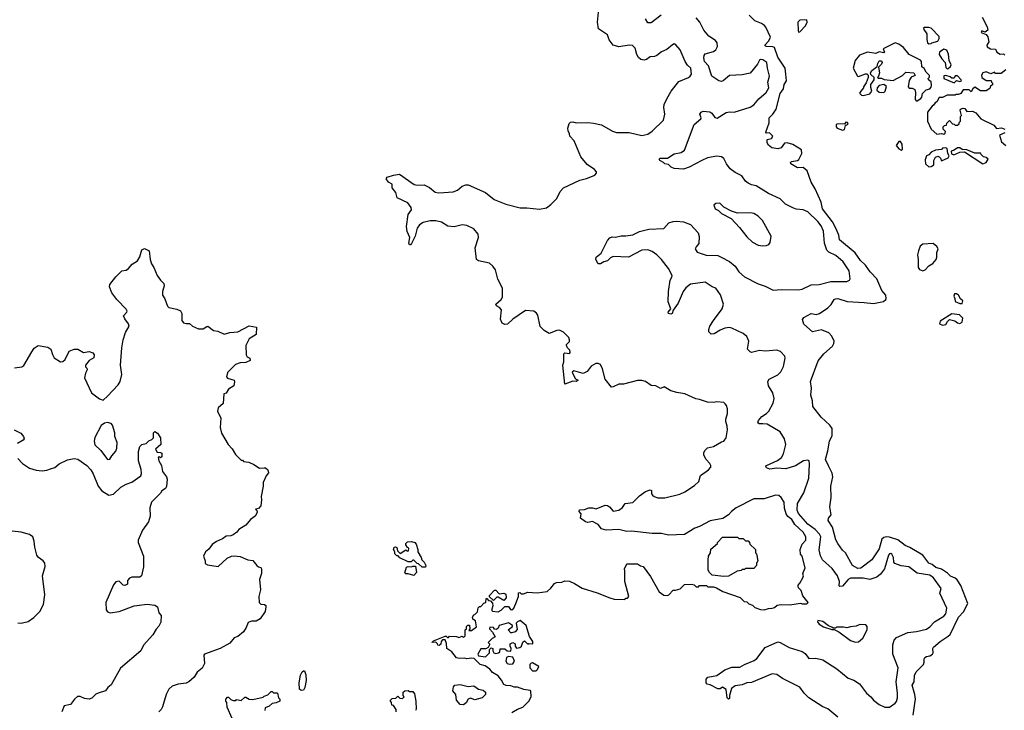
# Model space of a CAD drawing. Extents: x 2087054 to 2277909, y 548907 to 753496.
# Tile 116 of 256: x 2225211 to 2233761, y 605667 to 611667. Entities that reach past the tile are written whole.
import ezdxf

# ---------------------------------------------------------------- set-up
doc = ezdxf.new("R2010")
doc.units = 0

msp = doc.modelspace()

# ---------------------------------------------------------------- linework, layer by layer
at = {"layer": '0CON20XD'}
for points in [[(2231867.1, 607375), (2231852.3, 607422.3), (2231848.8, 607475), (2231823.3, 607515), (2231803.6, 607533.6), (2231775, 607536.2), (2231675, 607503.8), (2231585, 607503.3), (2231434.3, 607425.7), (2231393.3, 607395), (2231367.5, 607365), (2231315.9, 607334.1), (2231206.1, 607313.9), (2231115, 607263.3), (2231075, 607250), (2230985, 607193.3), (2230845, 607187.5), (2230785, 607203.3), (2230705, 607203.3), (2230525, 607222.5), (2230485, 607220), (2230413, 607237), (2230305, 607232.5), (2230265, 607242.5), (2230235, 607280), (2230185, 607307.5), (2230145, 607297.5), (2230124.1, 607304.1), (2230080, 607335), (2230087.5, 607375), (2230070, 607395), (2230071.7, 607408.3), (2230115, 607412.5), (2230155, 607426.7), (2230185, 607426.7), (2230217, 607417), (2230295, 607450), (2230315, 607446.7), (2230332.5, 607435), (2230366.1, 607396.1), (2230415, 607406), (2230445, 607430), (2230467.7, 607462.3), (2230535, 607472.5), (2230595, 607531.2), (2230645, 607566.7), (2230685, 607582.5), (2230697, 607577), (2230698.3, 607548.3), (2230707, 607537), (2230720, 607525), (2230751.7, 607511.7), (2230815, 607513.8), (2230944.1, 607545.9), (2230987.5, 607565), (2231070.7, 607619.3), (2231110, 607655), (2231123.6, 607706.4), (2231193, 607757), (2231211.7, 607778.3), (2231212.5, 607795), (2231205, 607810), (2231172.5, 607845), (2231153, 607883), (2231152.5, 607905), (2231160, 607925), (2231185, 607947.5), (2231235, 607960), (2231305, 608000), (2231325.7, 608004.3), (2231345, 608033.3), (2231356.9, 608105), (2231356, 608136), (2231342.5, 608175), (2231342.5, 608195), (2231356.7, 608245), (2231357.5, 608285), (2231350, 608315), (2231338.3, 608328.3), (2231325, 608340), (2231265, 608347.5), (2231235, 608340), (2231185, 608343.3), (2231115, 608367.5), (2231083.6, 608373.6), (2230986.4, 608416.4), (2230917, 608427), (2230865, 608442.5), (2230807, 608477), (2230775, 608462.5), (2230736.4, 608486.4), (2230695, 608488), (2230645, 608523.8), (2230615, 608533.3), (2230575, 608531.2), (2230455, 608500), (2230415, 608499.2), (2230365, 608476.2), (2230350, 608475), (2230296.7, 608545), (2230272.5, 608635), (2230255, 608670), (2230235, 608680), (2230215, 608680), (2230175, 608657.5), (2230139.3, 608610.7), (2230105, 608592.5), (2230023, 608617), (2230010, 608605), (2230022.3, 608572.3), (2230037, 608547), (2230060, 608535), (2230046.4, 608523.6), (2230015, 608526.7), (2229945, 608500), (2229927.5, 608665), (2229936.2, 608695), (2229937, 608763), (2229945, 608772.5), (2229985, 608767.5), (2229992.5, 608775), (2229987.5, 608795), (2229967.5, 608815), (2229960, 608835), (2229960, 608845), (2229985, 608870), (2229987, 608887), (2229980, 608905), (2229933, 608953), (2229899.3, 608969.3), (2229875, 608967.5), (2229808.3, 608941.7), (2229767, 608967), (2229731.7, 609001.7), (2229709.5, 609099.5), (2229698.3, 609118.3), (2229675, 609134), (2229605, 609140), (2229493.8, 609065), (2229447.9, 609022.1), (2229425, 609019.2), (2229401.7, 609031.7), (2229387.5, 609065), (2229396.2, 609145), (2229377.3, 609167.3), (2229352.3, 609182.3), (2229346.7, 609195), (2229393.3, 609235), (2229403.8, 609255), (2229403.8, 609335), (2229362.4, 609412.4), (2229342, 609495), (2229320, 609525), (2229290.3, 609550.3), (2229195, 609571.1), (2229178.1, 609585), (2229165.7, 609684.3), (2229195.7, 609775), (2229191.4, 609805), (2229155, 609851.4), (2229095, 609880), (2229055, 609884.4), (2228985, 609867.3), (2228927.8, 609872.2), (2228875, 609906.9), (2228825, 609920.6), (2228775, 609918.9), (2228715.5, 609904.5), (2228684.5, 609885.5), (2228661.9, 609855), (2228646.9, 609785), (2228615, 609723.3), (2228605, 609710), (2228595, 609710), (2228590, 609725), (2228599.4, 609775), (2228575, 609826.7), (2228570.2, 609869.8), (2228585.8, 609975), (2228614, 610015), (2228612, 610035), (2228581.2, 610075), (2228489.2, 610119.2), (2228477.5, 610165), (2228445.8, 610205), (2228445, 610237.5), (2228415, 610256.7), (2228393.8, 610285), (2228402, 610298), (2228456.1, 610316.1), (2228510, 610325), (2228635.6, 610235.6), (2228665, 610230), (2228725, 610231.2), (2228770.5, 610210.5), (2228817.9, 610167.9), (2228845, 610161.9), (2228895.6, 610164.4), (2228975, 610171.4), (2229012.7, 610187.3), (2229055, 610220), (2229085, 610232.5), (2229105, 610232.5), (2229256.1, 610166.1), (2229332.5, 610105), (2229433, 610063), (2229557, 610033), (2229615, 610033.3), (2229725, 610021.2), (2229785, 610033.8), (2229825, 610060), (2229876.4, 610113.6), (2229905, 610173.3), (2229935, 610206.7), (2230075, 610274), (2230134.1, 610285.9), (2230185, 610306.7), (2230205, 610317.5), (2230220, 610335), (2230220, 610345), (2230203.3, 610365), (2230140.3, 610410.3), (2230084.5, 610474.5), (2230026.2, 610615), (2229987.5, 610655), (2229986.7, 610675), (2229975, 610702.5), (2229972, 610725), (2229984.2, 610765), (2229995, 610775.7), (2230015, 610779.4), (2230045, 610771.1), (2230145, 610773.9), (2230195, 610768.9), (2230262.8, 610752.8), (2230359.4, 610699.4), (2230395, 610686.7), (2230505, 610687.8), (2230615, 610659.5), (2230665, 610673.5), (2230705, 610699.4), (2230800.6, 610795), (2230813.3, 610845), (2230804.3, 610905), (2230808.8, 610931.2), (2230829.7, 610980.3), (2230870, 611045), (2230935, 611130), (2231020, 611165), (2231033.8, 611175), (2231044, 611195), (2231039.2, 611245), (2231011.7, 611271.7), (2230990.8, 611305), (2230948, 611405), (2230908.8, 611448.8), (2230895, 611456), (2230880.3, 611449.7), (2230830.8, 611409.2), (2230785, 611386.9), (2230744.8, 611355.2), (2230725, 611347.6), (2230685, 611344.7), (2230655, 611321.5), (2230634.7, 611314.7), (2230605, 611321.2), (2230585, 611339.5), (2230570.9, 611365), (2230555, 611420), (2230531.7, 611441.7), (2230505, 611446.6), (2230415, 611432.2), (2230365.3, 611445.3), (2230330.9, 611490.9), (2230316.4, 611536.4), (2230237.2, 611587.2), (2230229.2, 611645), (2230238.9, 611731.1)], [(2230783, 611707), (2230695, 611640), (2230665, 611640), (2230646.7, 611675)], [(2232970.5, 605625), (2232983.2, 605726.8), (2232988.9, 605765), (2232984.5, 605804.5), (2232961.4, 605885), (2232977.5, 605915), (2232981.7, 605968.3), (2232995, 606001.2), (2233060, 606065), (2233066, 606085), (2233064.2, 606115), (2233071.2, 606125), (2233085, 606134), (2233115, 606139.5), (2233137.8, 606155), (2233143.6, 606165), (2233140, 606205), (2233145.8, 606215), (2233203.1, 606265), (2233275, 606309.7), (2233290, 606325), (2233362.9, 606475), (2233407.1, 606522.9), (2233444, 606595), (2233385, 606752), (2233350.8, 606800.8), (2233335, 606815.5), (2233295, 606832.1), (2233268.1, 606858.1), (2233215, 606893.9), (2233167.2, 606907.2), (2233135, 606932.7), (2233105, 606946.2), (2233053.6, 607015), (2232941, 607081), (2232899.2, 607099.2), (2232837.5, 607147.5), (2232765, 607171.4), (2232734.5, 607175.5), (2232715, 607169.5), (2232698.9, 607155), (2232675, 607069.2), (2232610.8, 606975), (2232515, 606900.5), (2232489.7, 606899.7), (2232443.3, 606925), (2232382.5, 607035), (2232355, 607057.5), (2232315, 607117.5), (2232299.4, 607149.4), (2232268.3, 607258.3), (2232232, 607315), (2232233.8, 607335), (2232257.1, 607365), (2232246.9, 607435), (2232259.4, 607515), (2232254.3, 607615), (2232273.5, 607695), (2232267.1, 607727.1), (2232235, 607790.8), (2232208.6, 607845), (2232228.8, 607921.2), (2232242.2, 608005), (2232265.8, 608055), (2232266.3, 608115), (2232247.2, 608145), (2232170, 608215), (2232100, 608305), (2232096.1, 608356.1), (2232080, 608405), (2232088, 608465), (2232078.9, 608525), (2232146.5, 608703.5), (2232194.7, 608765.3), (2232269.9, 608830.1), (2232281.2, 608855), (2232282.7, 608875), (2232265, 608918), (2232236.4, 608946.4), (2232175, 608972), (2232095, 608956.2), (2232020.3, 609020.3), (2232008, 609062), (2232019.7, 609080.3), (2232085, 609114.3), (2232127, 609107), (2232156.7, 609115), (2232230, 609165), (2232256.8, 609193.2), (2232283.8, 609235), (2232295, 609242), (2232315, 609244.2), (2232397.8, 609217.8), (2232545, 609211.1), (2232625, 609200.6), (2232711.7, 609218.3), (2232732.5, 609235), (2232736.2, 609245), (2232733.8, 609275), (2232698.9, 609315), (2232655, 609416.9), (2232597.5, 609475), (2232556.9, 609535), (2232511.5, 609575), (2232465, 609642.2), (2232329.2, 609755), (2232325.5, 609795), (2232298.9, 609855), (2232270.2, 609910.2), (2232183.9, 610025), (2232171.1, 610081.1), (2232117.9, 610197.9), (2232083.3, 610255), (2232049.2, 610355), (2232015, 610383.1), (2231965, 610381.4), (2231906.7, 610415), (2231903.8, 610425), (2231913.3, 610435), (2231965, 610444), (2231977.3, 610452.7), (2232004, 610505), (2232000, 610535), (2231925, 610582.5), (2231875, 610597.5), (2231852.5, 610595), (2231822.5, 610555), (2231795, 610544), (2231743.3, 610555), (2231715, 610576.7), (2231703.6, 610596.4), (2231702.5, 610627.5), (2231740, 610635), (2231752.5, 610655), (2231723.6, 610683.6), (2231695, 610682.5), (2231690.7, 610690.7), (2231718.7, 610771.3), (2231720, 610815), (2231752.4, 610847.6), (2231780.4, 610889.6), (2231815, 611025.8), (2231844.5, 611065.5), (2231850, 611105), (2231868.9, 611135), (2231863.1, 611195), (2231857.2, 611247.2), (2231795, 611342.5), (2231766.4, 611426.4), (2231752.5, 611432.5), (2231693.1, 611433.1), (2231685, 611440), (2231683.3, 611445), (2231716.6, 611483.4), (2231732, 611515), (2231690.8, 611600.8), (2231677.7, 611617.7), (2231653.6, 611633.6), (2231595, 611657.5), (2231546.7, 611705)], [(2233569.3, 611689.3), (2233612.5, 611605), (2233617.5, 611575), (2233595, 611560), (2233565, 611570), (2233560, 611555), (2233605, 611537.5), (2233617.7, 611517.7), (2233626.7, 611475), (2233610, 611445), (2233611.7, 611431.7), (2233643, 611413), (2233685, 611410), (2233697.5, 611385), (2233725, 611367.5), (2233755, 611370), (2233765, 611360)], [(2232315, 605608.4), (2232228.9, 605678.9), (2232185, 605696.2), (2232065, 605774.6), (2232024.8, 605814.8), (2231985, 605868.2), (2231834.6, 605944.6), (2231785, 605979.2), (2231745, 605983.1), (2231565, 605907.3), (2231525, 605905.4), (2231485, 605889.6), (2231425, 605878.6), (2231392.5, 605855), (2231376, 605795), (2231375, 605770), (2231365, 605763.3), (2231354, 605775), (2231345, 605847.5), (2231315, 605867.5), (2231295, 605853.3), (2231275, 605854.2), (2231208.1, 605888.1), (2231180, 605895), (2231172.5, 605905), (2231173.9, 605936.1), (2231185.9, 605954.1), (2231265, 605968.9), (2231335, 606018.2), (2231395, 606041.1), (2231465, 606042.9), (2231504.1, 606065.9), (2231590.2, 606099.8), (2231612.7, 606117.3), (2231685, 606212.2), (2231795, 606260.6), (2231815, 606255.8), (2231893.1, 606213.1), (2232007.3, 606177.3), (2232030.8, 606160.8), (2232065, 606118.1), (2232125, 606120.4), (2232186.5, 606106.5), (2232306.5, 606026.5), (2232405, 605946.9), (2232455, 605929.5), (2232505, 605898.1), (2232566, 605815), (2232602, 605785), (2232626.2, 605755), (2232675, 605718.1), (2232725, 605692.9), (2232765, 605694.2), (2232812.4, 605727.6), (2232825, 605743.8), (2232833.6, 605775), (2232835.3, 605814.7), (2232823.6, 605915), (2232840.9, 606035), (2232792.1, 606155), (2232794.5, 606234.5), (2232805, 606277.1), (2232825, 606298.5), (2232925, 606343.8), (2232999.3, 606350.7), (2233087, 606373), (2233115, 606391.9), (2233155, 606434.4), (2233236.5, 606485), (2233252.5, 606505), (2233261.1, 606555), (2233200.5, 606685), (2233211.9, 606725), (2233148, 606818), (2233115, 606840.4), (2233005, 606858), (2232932.9, 606912.9), (2232865, 606920.7), (2232812.1, 606942.1), (2232802.9, 606955), (2232800, 606995), (2232785, 607022.5), (2232775, 607028.9), (2232765, 607027.3), (2232754.7, 607015), (2232721.1, 606895), (2232685, 606850.4), (2232653.6, 606825), (2232595, 606804.8), (2232535, 606815.5), (2232426.3, 606813.7), (2232406.7, 606803.3), (2232355, 606745.6), (2232332, 606742), (2232327.7, 606747.7), (2232330.4, 606785), (2232311.6, 606835), (2232268, 606898), (2232183.5, 606975), (2232165, 607008.1), (2232152.4, 607062.4), (2232167.4, 607175), (2232156.3, 607196.3), (2232118, 607238), (2232054.2, 607285), (2231975, 607376.2), (2231963.4, 607405), (2231966.4, 607465), (2232019.2, 607555), (2232063.3, 607685), (2232070, 607805), (2232065.8, 607835), (2232055, 607840), (2232017.5, 607835), (2231948.8, 607791.2), (2231865, 607763.8), (2231785, 607770.9), (2231725, 607762.5), (2231696.7, 607775), (2231690, 607785), (2231696.7, 607795), (2231792.9, 607837.1), (2231826.8, 607863.2), (2231844.2, 607895), (2231864, 607975), (2231852.9, 608025), (2231815, 608085.7), (2231701.7, 608151.7), (2231665, 608155.8), (2231633.3, 608155), (2231622.5, 608165), (2231626, 608185), (2231655, 608220.8), (2231695, 608244.4), (2231716.9, 608265), (2231753.3, 608336.7), (2231762.3, 608375), (2231751.5, 608425), (2231714.6, 608485), (2231708.1, 608525), (2231720, 608545), (2231795, 608581.4), (2231821.7, 608608.3), (2231843.5, 608655), (2231858.5, 608725), (2231854.4, 608745), (2231817.5, 608785), (2231785, 608796.5), (2231685, 608787.5), (2231635, 608794.2), (2231566.4, 608776.4), (2231555, 608780), (2231531.2, 608805), (2231544.4, 608875), (2231525.7, 608915), (2231495, 608941.1), (2231395, 608988.1), (2231375, 608991.9), (2231335, 608985.6), (2231295, 608969.2), (2231243, 608937), (2231215, 608933.8), (2231195.8, 608955), (2231194.5, 608975), (2231205, 609003.8), (2231236.2, 609053.8), (2231312.5, 609155), (2231324.4, 609195), (2231297.1, 609277.1), (2231255.6, 609335.6), (2231225, 609347.1), (2231165, 609386.9), (2231035, 609368.5), (2230995, 609337.8), (2230972.9, 609305), (2230929.1, 609205), (2230886, 609144), (2230876.2, 609115), (2230865, 609110), (2230845, 609113.8), (2230843.3, 609125), (2230866.7, 609155), (2230842.5, 609215), (2230844.4, 609305), (2230861.2, 609405), (2230875, 609430), (2230876.2, 609445), (2230844.1, 609504.1), (2230785, 609583.3), (2230744, 609625), (2230705, 609654.3), (2230666.2, 609666.2), (2230615, 609665.5), (2230497.5, 609605), (2230365, 609610.8), (2230341.2, 609598.8), (2230315, 609571.2), (2230285, 609563.3), (2230255, 609546.2), (2230235, 609546.7), (2230214.5, 609584.5), (2230216, 609605), (2230260.5, 609639.5), (2230315, 609750), (2230335, 609771.2), (2230355, 609780), (2230385, 609778.6), (2230435, 609790.6), (2230475, 609788.1), (2230535, 609799.2), (2230594.5, 609825.5), (2230675, 609847.8), (2230805, 609854.2), (2230848.7, 609901.3), (2230885, 609913.5), (2230915, 609915.6), (2230975, 609910.6), (2231035, 609886.9), (2231102, 609815), (2231112.3, 609782.3), (2231108.3, 609721.7), (2231085, 609693.3), (2231078, 609675), (2231095, 609646.7), (2231172.5, 609622.5), (2231275, 609617.3), (2231304, 609605), (2231374, 609565), (2231424, 609525), (2231455.6, 609475), (2231505, 609432.2), (2231625, 609372.2), (2231685, 609352.5), (2231755, 609317.8), (2231825, 609323.5), (2231975, 609318.7), (2232005, 609325.9), (2232085, 609363.8), (2232155, 609366), (2232255, 609392.8), (2232395, 609391.9), (2232416.7, 609403.3), (2232421.9, 609415), (2232415.4, 609485), (2232362, 609562), (2232298.7, 609618.7), (2232238, 609648), (2232220.4, 609665), (2232200, 609725), (2232190.2, 609829.8), (2232170, 609875), (2232142.3, 609915), (2232055, 609998.6), (2232015.6, 610015.6), (2231955, 610022.2), (2231925, 610032.5), (2231860, 610065), (2231815, 610110), (2231715, 610155.7), (2231606.2, 610225), (2231565, 610232.1), (2231535.8, 610245.8), (2231514.7, 610264.7), (2231481.7, 610311.7), (2231425, 610339.4), (2231381.9, 610371.9), (2231347.8, 610415), (2231325, 610462), (2231305, 610476.5), (2231265, 610482.7), (2231185, 610465.4), (2231134, 610445), (2231025.3, 610384.7), (2230975, 610367.8), (2230895, 610373.8), (2230868.8, 610385), (2230845, 610407.5), (2230815, 610414), (2230801.2, 610425), (2230768.8, 610445), (2230763.8, 610455), (2230773.3, 610465), (2230836, 610464), (2230895, 610502.5), (2230955, 610511.9), (2230985, 610532), (2231067.5, 610755), (2231126, 610805), (2231128, 610815), (2231117.1, 610845), (2231128, 610865), (2231145, 610871.9), (2231205.5, 610865.5), (2231221.2, 610855), (2231248.3, 610818.3), (2231269.3, 610810.7), (2231345, 610862), (2231375, 610867.5), (2231415, 610864.3), (2231555, 610906.9), (2231585, 610928.1), (2231630.7, 610979.3), (2231694.4, 611035), (2231715.5, 611075), (2231708.8, 611125), (2231722.1, 611175), (2231704.3, 611245), (2231698.6, 611295), (2231665, 611318.6), (2231645, 611322.1), (2231634.3, 611315), (2231619.1, 611280.9), (2231555, 611203.6), (2231485, 611188.5), (2231375, 611182.9), (2231318.8, 611135), (2231305, 611130.6), (2231281.2, 611135), (2231220.6, 611175), (2231191.4, 611265), (2231159.4, 611305), (2231150.9, 611335), (2231155, 611356.2), (2231165, 611369.4), (2231235, 611391.5), (2231255, 611405.6), (2231269.6, 611435), (2231266.8, 611465), (2231252.9, 611485), (2231195, 611524.2), (2231153.1, 611575), (2231117.9, 611645), (2231085, 611683.3)], [(2231975, 611560), (2231985, 611562.5), (2232035, 611612.5), (2232050, 611645), (2232046.7, 611666.7), (2231985, 611662.5), (2231967.5, 611645), (2231970.7, 611570.7), (2231975, 611560)], [(2233105, 611457.5), (2233125, 611460), (2233133, 611467), (2233185, 611480), (2233196.4, 611503.6), (2233195, 611520), (2233125, 611592.5), (2233105, 611600), (2233065, 611600), (2233060, 611595), (2233063, 611583), (2233090, 611545), (2233087.5, 611495), (2233093.3, 611465), (2233105, 611457.5)], [(2233005, 610963.3), (2233038, 610982), (2233046.2, 610993.8), (2233052.5, 611025), (2233083.6, 611056.4), (2233115, 611067.5), (2233125, 611080), (2233130, 611095), (2233127, 611127), (2233103.6, 611143.6), (2233100, 611155), (2233111.7, 611168.3), (2233111.7, 611181.7), (2233081.7, 611211.7), (2233065, 611242.5), (2233046.4, 611256.4), (2233043, 611303), (2233032.5, 611315), (2232935.9, 611365.9), (2232885.5, 611425.5), (2232845, 611454.3), (2232815, 611466.9), (2232710, 611415), (2232720, 611385), (2232715, 611380), (2232675, 611386.7), (2232645, 611373.8), (2232574.3, 611385.7), (2232505, 611360), (2232466.8, 611313.2), (2232450, 611245), (2232487, 611177), (2232495, 611172.5), (2232557, 611197), (2232567, 611197), (2232580, 611185), (2232580, 611165), (2232561.7, 611118.3), (2232540, 611085), (2232540, 611075), (2232507.5, 611035), (2232507.5, 611025), (2232520.7, 611010.7), (2232535, 611007.5), (2232595, 611023.3), (2232612.5, 611045), (2232603, 611077), (2232603.3, 611105), (2232630, 611145), (2232630, 611165), (2232601.7, 611191.7), (2232600, 611205), (2232610, 611225), (2232658.3, 611261.7), (2232662.5, 611285), (2232675, 611310), (2232695, 611310), (2232700, 611295), (2232695, 611280), (2232670, 611255), (2232677.5, 611205), (2232670, 611175), (2232660, 611165), (2232665, 611160), (2232695, 611160), (2232718.3, 611148.3), (2232795, 611137.5), (2232878.3, 611181.7), (2232905, 611212.5), (2232976.4, 611206.4), (2232987, 611183), (2232953.6, 611166.4), (2232935, 611140), (2232927.5, 611085), (2232935, 611072.5), (2232961.7, 611071.7), (2232985, 611060), (2232990, 611035), (2232987.5, 610975), (2232995, 610963.3), (2233005, 610963.3)], [(2233265, 611240), (2233275, 611242.5), (2233295, 611260), (2233300, 611275), (2233283.6, 611313.6), (2233278.3, 611368.3), (2233261.7, 611401.7), (2233235, 611410), (2233197.5, 611385), (2233196.7, 611365), (2233217.7, 611327.7), (2233247.5, 611295), (2233253, 611253), (2233265, 611240)], [(2233775, 611230), (2233735, 611200), (2233685, 611200), (2233675, 611210), (2233645, 611197.5), (2233605, 611213.3), (2233574, 611206), (2233563.8, 611185), (2233566.7, 611165), (2233605, 611140), (2233648.3, 611138.3), (2233650, 611125), (2233660, 611115), (2233658.3, 611101.7), (2233641.7, 611088.3), (2233635, 611070), (2233605, 611050), (2233555, 611050), (2233505, 611080), (2233487.5, 611065), (2233475, 611040), (2233456.4, 611056.4), (2233405, 611056.7), (2233383.9, 611026.1), (2233365, 611016.7), (2233343.6, 611016.4), (2233335, 611010), (2233265, 611010), (2233225, 610990), (2233195, 610990), (2233176.4, 610953.6), (2233160, 610945), (2233146.7, 610923.3), (2233133.6, 610916.4), (2233093.3, 610865), (2233093.3, 610785), (2233127.5, 610715), (2233175, 610672.5), (2233215, 610677.5), (2233235, 610673.3), (2233248.3, 610681.7), (2233250, 610695), (2233230, 610715), (2233230, 610735), (2233241.7, 610748.3), (2233258.3, 610751.7), (2233261.7, 610768.3), (2233285, 610790), (2233311.7, 610761.7), (2233325, 610760), (2233335, 610750), (2233355, 610750), (2233368.3, 610761.7), (2233370, 610775), (2233380, 610785), (2233380, 610825), (2233390, 610835), (2233378.3, 610881.7), (2233381.7, 610888.3), (2233405, 610897.5), (2233420, 610895), (2233435, 610870), (2233485, 610872.5), (2233515, 610857.5), (2233556.4, 610806.4), (2233669.7, 610749.7), (2233695, 610722.5), (2233737.9, 610727.9), (2233765.8, 610715.8)], [(2233325, 611117.5), (2233345, 611140), (2233375, 611130), (2233390, 611135), (2233387.5, 611145), (2233355, 611180), (2233335, 611180), (2233325, 611160), (2233305, 611160), (2233291.7, 611171.7), (2233255, 611183.3), (2233235, 611180), (2233237.5, 611155), (2233325, 611117.5)], [(2232715, 611034.2), (2232726, 611045), (2232738, 611088), (2232715, 611103.3), (2232675.9, 611094.1), (2232656.7, 611075), (2232653.3, 611055), (2232675, 611037.5), (2232715, 611034.2)], [(2232355, 610706.2), (2232375, 610712.5), (2232382.5, 610747.5), (2232405, 610760), (2232400, 610775), (2232385, 610777.5), (2232375, 610760), (2232315, 610762.5), (2232302.5, 610755), (2232302.5, 610735), (2232310, 610725), (2232355, 610706.2)], [(2233766.4, 610683.6), (2233720, 610665), (2233737.5, 610605), (2233775, 610573.3)], [(2232865, 610533.3), (2232878.3, 610541.7), (2232875.6, 610585.6), (2232858.8, 610608.8), (2232845, 610610), (2232822.5, 610575), (2232844.3, 610544.3), (2232865, 610533.3)], [(2233105, 610388.8), (2233125, 610392), (2233150, 610405), (2233150, 610445), (2233165, 610472.5), (2233185, 610480), (2233196.1, 610476.1), (2233207.5, 610465), (2233215, 610440), (2233273, 610467), (2233282.5, 610485), (2233272.5, 610505), (2233265, 610547.5), (2233255, 610552.5), (2233225, 610550), (2233215, 610540), (2233165, 610532.5), (2233125, 610516.2), (2233106.2, 610493.8), (2233085, 610483.8), (2233075, 610450), (2233076, 610415), (2233105, 610388.8)], [(2233575, 610413.8), (2233605, 610427.5), (2233622.5, 610455), (2233605, 610470), (2233580, 610475), (2233560, 610495), (2233557, 610507), (2233505, 610507.5), (2233435, 610537.5), (2233395, 610540), (2233375, 610552.5), (2233355, 610552.5), (2233326.7, 610533.3), (2233300, 610525), (2233301.7, 610501.7), (2233323.3, 610493.3), (2233375, 610517.5), (2233415, 610520), (2233575, 610413.8)], [(2231665, 609701.2), (2231695, 609703.8), (2231717.5, 609715), (2231728.3, 609731.7), (2231736.7, 609785), (2231662.3, 609922.3), (2231625, 609960), (2231585, 609983.3), (2231558.3, 609988.3), (2231445, 609987.5), (2231393, 610003), (2231325, 610037.5), (2231291.7, 610071.7), (2231255, 610070), (2231240, 610055), (2231250, 610025), (2231279.3, 610009.3), (2231305, 609982.5), (2231389.3, 609939.3), (2231461.7, 609861.7), (2231525, 609780), (2231574.4, 609734.4), (2231625, 609708), (2231665, 609701.2)], [(2233055, 609483.8), (2233075, 609493.3), (2233105, 609528), (2233140.3, 609549.7), (2233169.2, 609585), (2233176, 609605), (2233176.7, 609645), (2233186.7, 609675), (2233175.9, 609695.9), (2233145, 609722.5), (2233053.2, 609716.8), (2233031.9, 609698.1), (2233015, 609659.2), (2233007.5, 609625), (2233014.5, 609585), (2233014.4, 609514.4), (2233025, 609496.7), (2233055, 609483.8)], [(2225165, 608643.5), (2225230.3, 608649.7), (2225246.6, 608663.4), (2225317.8, 608782.2), (2225336.8, 608813.2), (2225373, 608837), (2225455, 608822.5), (2225482, 608805), (2225495, 608757.5), (2225510.5, 608730.5), (2225565, 608693.3), (2225585, 608696.7), (2225606.7, 608715), (2225642.2, 608787.8), (2225685, 608805.8), (2225715, 608803.3), (2225765, 608776.7), (2225815, 608783.8), (2225845, 608773.3), (2225858.8, 608755), (2225855, 608730), (2225814.1, 608705.9), (2225783.3, 608665), (2225782.5, 608652.5), (2225795, 608640), (2225797.5, 608625), (2225783, 608597), (2225774, 608555), (2225833.8, 608425), (2225905, 608372.5), (2225935, 608362.5), (2225975, 608396.7), (2226065.9, 608494.1), (2226082.5, 608525), (2226098.8, 608585), (2226085.8, 608665), (2226096.9, 608815), (2226108.9, 608885), (2226130.3, 608949.7), (2226161.2, 609005), (2226156.2, 609025), (2226125, 609066.7), (2226113.8, 609095), (2226142.5, 609125), (2226143.3, 609135), (2226135, 609152.5), (2226055, 609236.7), (2226010, 609295), (2225992.5, 609345), (2225993.3, 609365), (2226045, 609433.3), (2226097.5, 609485), (2226135, 609490), (2226155.9, 609504.1), (2226187.7, 609542.3), (2226235, 609573.3), (2226253.9, 609606.1), (2226272.3, 609667.7), (2226295, 609680), (2226335, 609660), (2226344.2, 609585), (2226356, 609546), (2226376.7, 609515), (2226405.9, 609445.9), (2226435, 609403.3), (2226463.3, 609375), (2226466.7, 609355), (2226452, 609305), (2226451.2, 609275), (2226471.7, 609241.7), (2226495, 609176.7), (2226505, 609167.5), (2226575, 609153.3), (2226607, 609137), (2226620, 609115), (2226620, 609055), (2226633.9, 609033.9), (2226656.4, 609026.4), (2226686.7, 609026.7), (2226713, 609003), (2226765, 608982.5), (2226805, 608982.5), (2226835, 609001.2), (2226845, 609003.3), (2226895, 608966.7), (2226932.3, 608962.3), (2226985.9, 608935.9), (2227035, 608948.6), (2227105.8, 608954.2), (2227205, 609006.2), (2227267.5, 608995), (2227265, 608932.5), (2227205, 608893.3), (2227173.8, 608835), (2227177.5, 608755), (2227187, 608737), (2227210, 608725), (2227212.5, 608705), (2227175, 608690), (2227125, 608686.7), (2227085, 608672.5), (2227015, 608602.5), (2227007.5, 608565), (2227015, 608553.3), (2227072.5, 608535), (2227076.7, 608525), (2227071.2, 608485), (2227025, 608456.2), (2227005, 608423.3), (2226983.9, 608416.1), (2226977.3, 608332.7), (2226936, 608295), (2226928, 608265), (2226956.7, 608205), (2226952.5, 608125), (2226962.5, 608075), (2227022.5, 607975), (2227055, 607940), (2227085, 607890), (2227135, 607840), (2227145, 607840), (2227155, 607830), (2227201.7, 607821.7), (2227245, 607803.3), (2227295, 607770), (2227333, 607773), (2227345, 607773.3), (2227365, 607756.2), (2227371.2, 607728.8), (2227352.5, 607705), (2227326.2, 607645), (2227325.9, 607614.1), (2227307.5, 607525), (2227312.5, 607495), (2227306.4, 607443.6), (2227285, 607420), (2227260, 607415), (2227270, 607405), (2227272.5, 607385), (2227256.7, 607355), (2227216.1, 607323.9), (2227175.9, 607274.1), (2227115, 607237.5), (2227095.9, 607214.1), (2227065, 607192.5), (2227045, 607182.5), (2227005, 607180), (2226973.6, 607156.4), (2226920, 607135), (2226881.7, 607108.3), (2226855, 607067.5), (2226825, 607042.5), (2226806.7, 607005), (2226823.3, 606965), (2226823, 606943), (2226840.7, 606930.7), (2226935, 606917.5), (2227011.7, 606988.3), (2227050, 607005), (2227075, 607008.8), (2227125, 607003.3), (2227193, 606973), (2227235, 606968.8), (2227270, 606925), (2227285, 606912.5), (2227306.4, 606906.4), (2227312.5, 606895), (2227312.5, 606855), (2227293, 606803), (2227303.3, 606715), (2227286.7, 606655), (2227290, 606605), (2227305, 606590), (2227337, 606587), (2227348.3, 606578.3), (2227350, 606565), (2227342.5, 606525), (2227299.5, 606460.5)], [(2233395, 609202.5), (2233400, 609225), (2233380.7, 609240.7), (2233362.5, 609275), (2233345, 609286.7), (2233330, 609285), (2233322.5, 609265), (2233332.5, 609245), (2233335, 609220), (2233375, 609202.5), (2233395, 609202.5)], [(2233225, 609013.3), (2233255, 609020), (2233267.5, 609045), (2233285, 609062.5), (2233331.7, 609051.7), (2233355, 609032.5), (2233375, 609027.5), (2233395, 609040), (2233400, 609075), (2233371.7, 609101.7), (2233305, 609112.5), (2233203.6, 609046.4), (2233200, 609025), (2233225, 609013.3)], [(2225163.2, 608103.2), (2225222, 608075), (2225244, 608045), (2225248.8, 608025), (2225242.5, 608015), (2225191.2, 607985)], [(2225975, 607846.7), (2225995, 607850), (2226010.9, 607879.1), (2226045, 607917.5), (2226054.3, 607945.7), (2226057.8, 607995), (2226038.1, 608045), (2226036.6, 608076.6), (2226016.2, 608145), (2226005, 608160), (2225975, 608167.5), (2225948.3, 608161.7), (2225919.3, 608140.7), (2225865, 608037.5), (2225856.7, 608005), (2225865, 607973.3), (2225916, 607925), (2225965, 607856.2), (2225975, 607846.7)], [(2225193.8, 607855), (2225235, 607810), (2225295, 607770.8), (2225355, 607754.4), (2225405, 607747.8), (2225447.4, 607752.6), (2225480, 607765), (2225515, 607775.6), (2225555, 607807.3), (2225625, 607843.3), (2225685, 607854.4), (2225715, 607847.5), (2225794.3, 607795), (2225830, 607755), (2225850.5, 607720.5), (2225891.5, 607615), (2225924.6, 607574.6), (2225985, 607537.5), (2226025, 607544.2), (2226090.8, 607605), (2226135, 607630.6), (2226185, 607648.9), (2226262.5, 607705), (2226268.1, 607725), (2226265, 607760), (2226244, 607835), (2226244.3, 607915), (2226255, 607960), (2226273, 607977), (2226310, 607985), (2226331.7, 608008.3), (2226359.3, 608020.7), (2226372.5, 608035), (2226373.3, 608076.7), (2226385, 608090), (2226407.5, 608075), (2226433, 608033), (2226436.7, 607975), (2226390, 607935), (2226405, 607910), (2226435, 607907.5), (2226445, 607900), (2226445, 607870), (2226435, 607860), (2226425, 607870), (2226412.5, 607865), (2226420, 607835), (2226443.3, 607793.3), (2226452.3, 607742.3), (2226486.7, 607695), (2226493.3, 607675), (2226485, 607610), (2226477.5, 607595), (2226446.1, 607573.9), (2226435, 607553.3), (2226356.7, 607475), (2226340, 607425), (2226343.3, 607355), (2226330, 607305), (2226279.1, 607230.9), (2226238.8, 607145), (2226241.2, 607125), (2226287.5, 607005), (2226285.8, 606914.2), (2226270, 606835), (2226255, 606823.3), (2226185, 606822.5), (2226163.9, 606816.1), (2226147.5, 606795), (2226147, 606763), (2226125, 606750), (2226110, 606755), (2226075, 606787.5), (2226045, 606782.5), (2226025, 606757.5), (2225960, 606605), (2225961.2, 606541.2), (2225975, 606522), (2225995.7, 606514.3), (2226075, 606525.8), (2226205, 606573.8), (2226318.3, 606588.3)], [(2229485, 605647.5), (2229533, 605677), (2229580, 605695), (2229635, 605750), (2229651.7, 605788.3), (2229650, 605835), (2229645, 605840), (2229588.3, 605848.3), (2229535, 605867.5), (2229505, 605867.5), (2229475, 605880), (2229435, 605883.3), (2229415, 605892.5), (2229395, 605930), (2229365.9, 605965.9), (2229315.9, 605995.9), (2229293, 606023), (2229253.6, 606053.6), (2229210, 606065), (2229157, 606117), (2229135, 606120), (2229095, 606113.3), (2229075, 606118.8), (2229027, 606117), (2229003.9, 606123.9), (2228962.5, 606175), (2228920, 606205), (2228916.4, 606246.4), (2228905, 606280), (2228881.7, 606278.3), (2228870, 606265), (2228868.3, 606241.7), (2228855, 606230), (2228841.7, 606231.7), (2228840, 606245), (2228825, 606260), (2228790, 606255), (2228805, 606270), (2228905, 606310), (2228915, 606310), (2228925, 606300), (2228935, 606300), (2228945, 606310), (2229005, 606307.5), (2229025, 606300), (2229055, 606310), (2229065, 606300), (2229080, 606315), (2229080, 606365), (2229090, 606375), (2229090, 606395), (2229103, 606407), (2229117, 606407), (2229120, 606375), (2229111.7, 606361.7), (2229135, 606360), (2229178.3, 606391.7), (2229170, 606445), (2229145, 606460), (2229143, 606477), (2229153.6, 606496.4), (2229165, 606500), (2229187, 606523), (2229191.7, 606558.3), (2229205, 606570), (2229215, 606570), (2229241.7, 606598.3), (2229260, 606605), (2229261.7, 606638.3), (2229268.3, 606638.3), (2229281.7, 606621.7), (2229298.3, 606618.3), (2229318.3, 606598.3), (2229320, 606575), (2229310, 606545), (2229310, 606535), (2229318.3, 606528.3), (2229366.4, 606523.6), (2229393, 606537), (2229425, 606570), (2229455, 606570), (2229473.6, 606543.6), (2229485, 606540), (2229502.5, 606555), (2229520, 606595), (2229542.5, 606655), (2229541.7, 606688.3), (2229555, 606690), (2229565, 606680), (2229585, 606680), (2229625, 606692.5), (2229705, 606687.5), (2229791.7, 606698.3), (2229825, 606727.5), (2229855, 606767.5), (2229873.6, 606776.4), (2229919.3, 606780.7), (2229945, 606792.5), (2229985, 606787.5), (2230028.3, 606768.3), (2230095, 606726.7), (2230225, 606686.2), (2230335, 606643.3), (2230375, 606632.5), (2230465, 606630), (2230475, 606640), (2230488.3, 606641.7), (2230500, 606655), (2230467.5, 606785), (2230467.5, 606875), (2230462.5, 606895), (2230485, 606940), (2230575, 606940), (2230603, 606923), (2230625, 606917.5), (2230688.3, 606828.3), (2230764.2, 606695), (2230805, 606666), (2230836.1, 606663.9), (2230849.3, 606670.7), (2230885, 606710), (2230905, 606710), (2230947, 606723), (2230985, 606760), (2231045, 606762.5), (2231067, 606757), (2231085, 606740), (2231105, 606740), (2231115, 606750), (2231155, 606752.5), (2231175, 606750), (2231188.3, 606738.3), (2231235, 606740), (2231261.7, 606731.7), (2231318.3, 606698.3), (2231467, 606647), (2231503, 606613), (2231525, 606610), (2231543, 606593), (2231575, 606580), (2231595, 606560), (2231645, 606542.5), (2231675, 606540), (2231715, 606552.5), (2231746.4, 606553.6), (2231765, 606560), (2231788.3, 606581.7), (2231825, 606586.7), (2231895, 606584), (2231995, 606597.5), (2232005, 606592.5), (2232047, 606593), (2232057.5, 606605), (2232011.7, 606661.7), (2231996.7, 606706.7), (2231975, 606730), (2231970, 606745), (2231970, 606755), (2231987, 606773), (2232011.7, 606818.3), (2232017.5, 606835), (2232012.5, 606855), (2232032.5, 606905), (2232007.5, 607005), (2231993, 607023), (2231987.5, 607065), (2232005, 607110), (2232037.5, 607145), (2232038, 607175), (2232015, 607214.2), (2231942.6, 607282.6), (2231915.5, 607325), (2231881.7, 607351.7), (2231867.1, 607375)], [(2225195, 606428.1), (2225225, 606423.1), (2225285, 606437.8), (2225335, 606473.5), (2225385, 606525.6), (2225419.2, 606585), (2225430.9, 606670.9), (2225410, 606835), (2225431.9, 606915), (2225430.8, 606945), (2225416.2, 606965), (2225375, 606995.8), (2225359.4, 607015), (2225341.8, 607085), (2225337.4, 607137.4), (2225324, 607175), (2225295.5, 607195.5), (2225225, 607213.3), (2225095, 607230.5)], [(2231325, 606830), (2231225, 606840), (2231200, 606865), (2231190, 606885), (2231190, 606975), (2231193, 607007), (2231210, 607035), (2231213, 607067), (2231270, 607115), (2231270, 607125), (2231315, 607170), (2231445, 607170), (2231455, 607160), (2231495, 607160), (2231515, 607140), (2231538.3, 607138.3), (2231550, 607125), (2231551.7, 607111.7), (2231600, 607065), (2231600, 607035), (2231610, 607025), (2231620, 606965), (2231610, 606945), (2231610, 606925), (2231585, 606900), (2231515, 606900), (2231505, 606890), (2231485, 606890), (2231477, 606883), (2231443, 606877), (2231365, 606832.5), (2231325, 606830)], [(2228735, 606910), (2228705, 606910), (2228675, 606940), (2228661.7, 606941.7), (2228635, 606970), (2228625, 606970), (2228611.7, 606958.3), (2228585, 606957.5), (2228513, 606993), (2228498.3, 607008.3), (2228485, 607010), (2228470, 607025), (2228470, 607045), (2228457.5, 607065), (2228462.5, 607085), (2228475, 607087.5), (2228485, 607080), (2228491.7, 607051.7), (2228515, 607030), (2228565, 607060), (2228575, 607050), (2228588.3, 607051.7), (2228590, 607075), (2228580, 607080), (2228563.3, 607105), (2228563.9, 607116.1), (2228579.3, 607130.7), (2228613.6, 607133.6), (2228643.6, 607123.6), (2228655, 607110), (2228670, 607065), (2228670, 607045), (2228697.5, 606995), (2228703, 606973), (2228722.5, 606955), (2228737.5, 606925), (2228735, 606910)], [(2228635, 606837.5), (2228585, 606852.5), (2228563, 606853), (2228555, 606860), (2228570.7, 606909.3), (2228585, 606917.5), (2228615, 606912.5), (2228625, 606920), (2228648.3, 606918.3), (2228657.5, 606865), (2228635, 606837.5)], [(2229415, 606620), (2229365, 606650), (2229355, 606650), (2229325, 606620), (2229291.7, 606651.7), (2229290, 606665), (2229335, 606710), (2229345, 606710), (2229375, 606680), (2229415, 606683.3), (2229432.5, 606675), (2229437, 606643), (2229415, 606620)], [(2226318.3, 606588.3), (2226385, 606580), (2226407.3, 606567.3), (2226420, 606515), (2226439.2, 606489.2), (2226436.1, 606433.9), (2226420.7, 606399.3), (2226395, 606372.5), (2226366.1, 606323.9), (2226285, 606232.5), (2226262.5, 606185), (2226087.5, 606032.5), (2226005, 605887.5), (2225976.7, 605865), (2225955, 605836.2), (2225893, 605817), (2225873.6, 605806.4), (2225838.3, 605771.7), (2225815, 605763.3), (2225775, 605770), (2225735, 605787.5), (2225713.9, 605786.1), (2225687.3, 605762.7), (2225652.5, 605717.5), (2225598.8, 605705), (2225577.5, 605655)], [(2227299.5, 606460.5), (2227265, 606442.5), (2227225, 606441.2), (2227195, 606430), (2227178.8, 606385), (2227155, 606348.8), (2227105, 606308.8), (2227075, 606297.5), (2227035, 606250), (2226952.5, 606205), (2226816.2, 606155), (2226811.4, 606145), (2226815.6, 606075), (2226795.6, 606034.4), (2226752.3, 605997.7), (2226727.5, 605955), (2226680, 605915), (2226656.4, 605903.6), (2226587, 605893), (2226535, 605877.5), (2226505, 605850), (2226482.5, 605805), (2226451.7, 605698.3), (2226440, 605675), (2226420, 605655)], [(2229255, 606132.5), (2229290, 606165), (2229290, 606195), (2229305, 606210), (2229320, 606205), (2229320, 606185), (2229330, 606165), (2229345, 606160), (2229370, 606165), (2229380, 606175), (2229385, 606200), (2229425, 606200), (2229445, 606182.5), (2229475, 606180), (2229480, 606205), (2229470, 606225), (2229470, 606245), (2229493.6, 606256.4), (2229512.5, 606245), (2229513, 606223), (2229525, 606207.5), (2229555, 606213.3), (2229570, 606225), (2229581.7, 606258.3), (2229595, 606270), (2229622.5, 606242.5), (2229632.5, 606247.5), (2229666.7, 606243.3), (2229667.5, 606265), (2229638.3, 606308.3), (2229610, 606405), (2229557, 606447), (2229533, 606437), (2229522.5, 606425), (2229531.7, 606368.3), (2229515, 606350), (2229485, 606340), (2229475, 606340), (2229452.5, 606365), (2229490, 606395), (2229490, 606405), (2229456.4, 606426.4), (2229375, 606402.5), (2229365, 606380), (2229351.7, 606368.3), (2229335, 606372.5), (2229325, 606387.5), (2229295, 606390), (2229290, 606375), (2229317.5, 606345), (2229340, 606305), (2229315, 606290), (2229280, 606255), (2229290, 606245), (2229290, 606235), (2229278.3, 606211.7), (2229259.3, 606200.7), (2229215, 606200), (2229190, 606155), (2229195, 606140), (2229255, 606132.5)], [(2232468.3, 606258.3), (2232495, 606262.5), (2232532.5, 606295), (2232570, 606365), (2232570, 606395), (2232558.3, 606408.3), (2232508.3, 606411.7), (2232475, 606397.5), (2232425, 606392.5), (2232395, 606382.5), (2232365, 606390), (2232305, 606390), (2232295, 606380), (2232275, 606380), (2232265, 606390), (2232235, 606400), (2232185, 606437.5), (2232141.7, 606448.3), (2232140, 606435), (2232152.5, 606415), (2232191.7, 606391.7), (2232265, 606370), (2232285, 606370), (2232325, 606350), (2232425, 606273.3), (2232468.3, 606258.3)], [(2229465, 606067.5), (2229495, 606070), (2229506.7, 606095), (2229495, 606127.5), (2229455, 606133.3), (2229437.5, 606125), (2229432.5, 606095), (2229444.3, 606074.3), (2229465, 606067.5)], [(2229695, 606010), (2229708.3, 606021.7), (2229718.3, 606048.3), (2229665, 606080), (2229653, 606077), (2229640, 606065), (2229640, 606035), (2229665, 606010), (2229695, 606010)], [(2227655, 605840), (2227641.7, 605851.7), (2227637.5, 605905), (2227648.3, 605971.7), (2227665, 606000), (2227675, 606010), (2227685, 606010), (2227696.4, 605976.4), (2227700, 605925), (2227686.7, 605865), (2227675, 605842.5), (2227655, 605840)], [(2229065, 605713.8), (2229035, 605718.8), (2229003.3, 605755), (2228997.5, 605805), (2228973, 605837), (2228978.3, 605871.7), (2228990, 605885), (2229035, 605891.2), (2229105, 605873.8), (2229155, 605880), (2229195, 605850), (2229235, 605842.5), (2229257.5, 605825), (2229257.5, 605805), (2229227.5, 605775), (2229165, 605756.7), (2229125, 605772.5), (2229105, 605762.5), (2229087.3, 605732.7), (2229065, 605713.8)], [(2227057, 605597), (2227013, 605693), (2227010, 605735), (2227000, 605745), (2227000, 605765), (2227015, 605780), (2227025, 605780), (2227045, 605760), (2227065, 605752.5), (2227087, 605753), (2227095, 605760), (2227135, 605752.5), (2227165, 605780), (2227175, 605782.5), (2227205, 605762.5), (2227235, 605760), (2227325, 605780), (2227335, 605790), (2227365, 605800), (2227395, 605830), (2227405, 605830), (2227415, 605820), (2227445, 605820), (2227450, 605815), (2227460, 605775), (2227470, 605765), (2227470, 605745), (2227439.3, 605730.7), (2227403, 605727), (2227378.3, 605701.7), (2227341.7, 605688.3), (2227340, 605665)], [(2228480, 605655), (2228480, 605675), (2228458.3, 605708.3), (2228441.7, 605711.7), (2228440, 605735), (2228430, 605745), (2228430, 605755), (2228445, 605770), (2228478.3, 605771.7), (2228495, 605790), (2228513, 605773), (2228535, 605770), (2228550, 605785), (2228540, 605795), (2228540, 605825), (2228555, 605837.5), (2228585, 605840), (2228595, 605830), (2228625, 605830), (2228640.7, 605810.7), (2228652.5, 605745), (2228653, 605677), (2228647.5, 605665)]]:
    msp.add_lwpolyline(points, dxfattribs=at)

doc.saveas('drawing.dxf')
